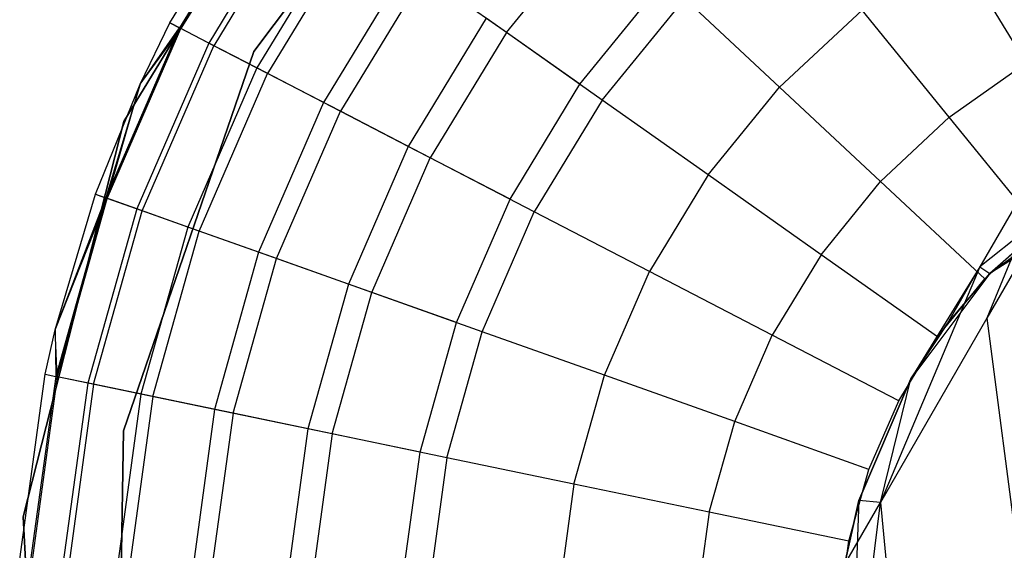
# Model space of a CAD drawing. Extents: x 0.4 to 40.3, y 0.4 to 40.3.
# Tile 17 of 243: x 10.127 to 10.481, y 3.522 to 3.712. Entities that reach past the tile are written whole.
import ezdxf

# ---------------------------------------------------------------- set-up
doc = ezdxf.new("R2010")
doc.units = 0
doc.header["$MEASUREMENT"] = 0
doc.layers.get('0').update_dxf_attribs({"color": 13, "linetype": 'CONTINUOUS'})

# ---------------------------------------------------------------- blocks, each defined once
blk = doc.blocks.new('ORTO-XII-B-11464-11465_ST0')
at = {"color": 0}
for p, q in [((10.21116, 3.70087, 10.00295), (10.29784, 3.816, 10.00295)), ((10.29784, 3.816, 3.31004), (10.21116, 3.70087, 3.31004)), ((10.29784, 3.816, 3.31004), (10.21116, 3.70087, 3.31004)), ((10.21116, 3.70087, 10.00295), (10.29784, 3.816, 10.00295)), ((10.24084, 3.80096, 10.00295), (10.1644, 3.67576, 10.00295)), ((10.1644, 3.67576, 3.31004), (10.24084, 3.80096, 3.31004)), ((10.24084, 3.80096, 10.00295), (10.1644, 3.67576, 10.00295)), ((10.1644, 3.67576, 3.31004), (10.24084, 3.80096, 3.31004)), ((10.181, 3.71119, 10.31787), (10.2159, 3.76858, 10.31787)), ((10.181, 3.71119, 11.89679), (10.2159, 3.76858, 11.89679)), ((10.181, 3.71119, 10.31787), (10.2159, 3.76858, 10.31787)), ((10.181, 3.71119, 11.89679), (10.2159, 3.76858, 11.89679)), ((10.21912, 3.76631, 10.23861), (10.1845, 3.70938, 10.23861)), ((10.21912, 3.76631, 10.23861), (10.1845, 3.70938, 10.23861)), ((10.21957, 3.766, 11.94807), (10.18499, 3.70913, 11.94807)), ((10.21957, 3.766, 11.94807), (10.18499, 3.70913, 11.94807)), ((10.22875, 3.75952, 10.16013), (10.19496, 3.70396, 10.16013)), ((10.22875, 3.75952, 10.16013), (10.19496, 3.70396, 10.16013)), ((10.23045, 3.75831, 11.99778), (10.19681, 3.703, 11.99778)), ((10.23045, 3.75831, 11.99778), (10.19681, 3.703, 11.99778)), ((10.24468, 3.74827, 10.08321), (10.21228, 3.69499, 10.08321)), ((10.24468, 3.74827, 10.08321), (10.21228, 3.69499, 10.08321)), ((10.30207, 3.70776, 12.12299), (10.33538, 3.74869, 12.12299)), ((10.30207, 3.70776, 12.12299), (10.33538, 3.74869, 12.12299)), ((10.24822, 3.74577, 12.04443), (10.21613, 3.69299, 12.04443)), ((10.24822, 3.74577, 12.04443), (10.21613, 3.69299, 12.04443)), ((10.48903, 3.69679, 12.18758), (10.4632, 3.73926, 12.17426)), ((10.48903, 3.69679, 12.18758), (10.4632, 3.73926, 12.17426)), ((10.26677, 3.73268, 10.0086), (10.23629, 3.68255, 10.0086)), ((10.26677, 3.73268, 10.0086), (10.23629, 3.68255, 10.0086)), ((10.27234, 3.72874, 12.08659), (10.24234, 3.67941, 12.08659)), ((10.27234, 3.72874, 12.08659), (10.24234, 3.67941, 12.08659)), ((10.30207, 3.70776, 12.12299), (10.27234, 3.72874, 12.08659)), ((10.30207, 3.70776, 12.12299), (10.27234, 3.72874, 12.08659)), ((10.32848, 3.68912, 9.86923), (10.359, 3.72663, 9.86923)), ((10.32848, 3.68912, 9.86923), (10.359, 3.72663, 9.86923)), ((10.33652, 3.68344, 12.15251), (10.36619, 3.71991, 12.15251)), ((10.33652, 3.68344, 12.15251), (10.36619, 3.71991, 12.15251)), ((10.40028, 3.68807, 12.17426), (10.36619, 3.71991, 12.15251)), ((10.40028, 3.68807, 12.17426), (10.36619, 3.71991, 12.15251)), ((10.40028, 3.68807, 12.17426), (10.42999, 3.71582, 12.17426)), ((10.40028, 3.68807, 12.17426), (10.42999, 3.71582, 12.17426)), ((10.46137, 3.67726, 12.18758), (10.42999, 3.71582, 12.17426)), ((10.46137, 3.67726, 12.18758), (10.42999, 3.71582, 12.17426)), ((10.29479, 3.7129, 9.93704), (10.26674, 3.66677, 9.93704)), ((10.29479, 3.7129, 9.93704), (10.26674, 3.66677, 9.93704)), ((10.32848, 3.68912, 9.86923), (10.29479, 3.7129, 9.93704)), ((10.32848, 3.68912, 9.86923), (10.29479, 3.7129, 9.93704)), ((10.53649, 3.71179, 1.26748), (10.47487, 3.60507, 1.4636)), ((10.53649, 3.71179, 1.26748), (10.47487, 3.60507, 1.4636)), ((10.1845, 3.70938, 10.23861), (10.15796, 3.64827, 10.23861)), ((10.1845, 3.70938, 10.23861), (10.15796, 3.64827, 10.23861)), ((10.15847, 3.64808, 11.94807), (10.18499, 3.70913, 11.94807)), ((10.15847, 3.64808, 11.94807), (10.18499, 3.70913, 11.94807)), ((10.1703, 3.68922, 10.31787), (10.181, 3.71119, 10.31787)), ((10.1703, 3.68922, 11.89679), (10.181, 3.71119, 11.89679)), ((10.1703, 3.68922, 10.31787), (10.181, 3.71119, 10.31787)), ((10.1703, 3.68922, 11.89679), (10.181, 3.71119, 11.89679)), ((10.1703, 3.68922, 10.31787), (10.1845, 3.70938, 10.23861)), ((10.1703, 3.68922, 10.31787), (10.1845, 3.70938, 10.23861)), ((10.1703, 3.68922, 11.89679), (10.18499, 3.70913, 11.94807)), ((10.1703, 3.68922, 11.89679), (10.18499, 3.70913, 11.94807)), ((10.181, 3.71119, 10.31787), (10.1845, 3.70938, 10.23861)), ((10.181, 3.71119, 10.31787), (10.1845, 3.70938, 10.23861)), ((10.181, 3.71119, 11.89679), (10.181, 3.71119, 10.31787)), ((10.181, 3.71119, 11.89679), (10.181, 3.71119, 10.31787)), ((10.18499, 3.70913, 11.94807), (10.181, 3.71119, 11.89679)), ((10.18499, 3.70913, 11.94807), (10.181, 3.71119, 11.89679)), ((10.19496, 3.70396, 10.16013), (10.1845, 3.70938, 10.23861)), ((10.19496, 3.70396, 10.16013), (10.1845, 3.70938, 10.23861)), ((10.19681, 3.703, 11.99778), (10.18499, 3.70913, 11.94807)), ((10.19681, 3.703, 11.99778), (10.18499, 3.70913, 11.94807)), ((10.30207, 3.70776, 12.12299), (10.27465, 3.66267, 12.12299)), ((10.30207, 3.70776, 12.12299), (10.27465, 3.66267, 12.12299)), ((10.33652, 3.68344, 12.15251), (10.30207, 3.70776, 12.12299)), ((10.33652, 3.68344, 12.15251), (10.30207, 3.70776, 12.12299)), ((10.19496, 3.70396, 10.16013), (10.16906, 3.64432, 10.16013)), ((10.19496, 3.70396, 10.16013), (10.16906, 3.64432, 10.16013)), ((10.17102, 3.64362, 11.99778), (10.19681, 3.703, 11.99778)), ((10.17102, 3.64362, 11.99778), (10.19681, 3.703, 11.99778)), ((10.21228, 3.69499, 10.08321), (10.19496, 3.70396, 10.16013)), ((10.21228, 3.69499, 10.08321), (10.19496, 3.70396, 10.16013)), ((10.21613, 3.69299, 12.04443), (10.19681, 3.703, 11.99778)), ((10.21613, 3.69299, 12.04443), (10.19681, 3.703, 11.99778)), ((10.16429, 3.56459, 10.00295), (10.21116, 3.70087, 10.00295)), ((10.21116, 3.70087, 3.31004), (10.16429, 3.56459, 3.31004)), ((10.21116, 3.70087, 3.31004), (10.16429, 3.56459, 3.31004)), ((10.16429, 3.56459, 10.00295), (10.21116, 3.70087, 10.00295)), ((10.21116, 3.70087, 3.31004), (10.21116, 3.70087, 10.00295)), ((10.21116, 3.70087, 3.31004), (10.21116, 3.70087, 10.00295)), ((10.21228, 3.69499, 10.08321), (10.18744, 3.63779, 10.08321)), ((10.21228, 3.69499, 10.08321), (10.18744, 3.63779, 10.08321)), ((10.23629, 3.68255, 10.0086), (10.21228, 3.69499, 10.08321)), ((10.23629, 3.68255, 10.0086), (10.21228, 3.69499, 10.08321)), ((10.46137, 3.67726, 12.18758), (10.48903, 3.69679, 12.18758)), ((10.46137, 3.67726, 12.18758), (10.48903, 3.69679, 12.18758)), ((10.19152, 3.63634, 12.04443), (10.21613, 3.69299, 12.04443)), ((10.19152, 3.63634, 12.04443), (10.21613, 3.69299, 12.04443)), ((10.24234, 3.67941, 12.08659), (10.21613, 3.69299, 12.04443)), ((10.24234, 3.67941, 12.08659), (10.21613, 3.69299, 12.04443)), ((10.15424, 3.64959, 10.31787), (10.1703, 3.68922, 10.31787)), ((10.15424, 3.64959, 11.89679), (10.1703, 3.68922, 11.89679)), ((10.15424, 3.64959, 10.31787), (10.1703, 3.68922, 10.31787)), ((10.15424, 3.64959, 11.89679), (10.1703, 3.68922, 11.89679)), ((10.1703, 3.68922, 10.31787), (10.15796, 3.64827, 10.23861)), ((10.1703, 3.68922, 10.31787), (10.15796, 3.64827, 10.23861)), ((10.15847, 3.64808, 11.94807), (10.1703, 3.68922, 11.89679)), ((10.15847, 3.64808, 11.94807), (10.1703, 3.68922, 11.89679)), ((10.1703, 3.68922, 11.89679), (10.1703, 3.68922, 10.31787)), ((10.1703, 3.68922, 11.89679), (10.1703, 3.68922, 10.31787)), ((10.30335, 3.6478, 9.86923), (10.32848, 3.68912, 9.86923)), ((10.30335, 3.6478, 9.86923), (10.32848, 3.68912, 9.86923)), ((10.37463, 3.65654, 12.17426), (10.40028, 3.68807, 12.17426)), ((10.37463, 3.65654, 12.17426), (10.40028, 3.68807, 12.17426)), ((10.43662, 3.65414, 12.18758), (10.40028, 3.68807, 12.17426)), ((10.43662, 3.65414, 12.18758), (10.40028, 3.68807, 12.17426)), ((10.33652, 3.68344, 12.15251), (10.31209, 3.64327, 12.15251)), ((10.33652, 3.68344, 12.15251), (10.31209, 3.64327, 12.15251)), ((10.37463, 3.65654, 12.17426), (10.33652, 3.68344, 12.15251)), ((10.37463, 3.65654, 12.17426), (10.33652, 3.68344, 12.15251)), ((10.50717, 3.68373, 1.50419), (10.47238, 3.62347, 1.70304)), ((10.50717, 3.68373, 1.50419), (10.47238, 3.62347, 1.70304)), ((10.50717, 3.68373, 1.50419), (10.47487, 3.60507, 1.4636)), ((10.50717, 3.68373, 1.50419), (10.47487, 3.60507, 1.4636)), ((10.23629, 3.68255, 10.0086), (10.21291, 3.62874, 10.0086)), ((10.23629, 3.68255, 10.0086), (10.21291, 3.62874, 10.0086)), ((10.26674, 3.66677, 9.93704), (10.23629, 3.68255, 10.0086)), ((10.26674, 3.66677, 9.93704), (10.23629, 3.68255, 10.0086)), ((10.54426, 3.68114, 1.72265), (10.47238, 3.62347, 1.70304)), ((10.54426, 3.68114, 1.72265), (10.47238, 3.62347, 1.70304)), ((10.54426, 3.68114, 1.72265), (10.47599, 3.62115, 1.9124)), ((10.54426, 3.68114, 1.72265), (10.47599, 3.62115, 1.9124)), ((10.21934, 3.62645, 12.08659), (10.24234, 3.67941, 12.08659)), ((10.21934, 3.62645, 12.08659), (10.24234, 3.67941, 12.08659)), ((10.27465, 3.66267, 12.12299), (10.24234, 3.67941, 12.08659)), ((10.27465, 3.66267, 12.12299), (10.24234, 3.67941, 12.08659)), ((10.43662, 3.65414, 12.18758), (10.46137, 3.67726, 12.18758)), ((10.43662, 3.65414, 12.18758), (10.46137, 3.67726, 12.18758)), ((10.49373, 3.63748, 12.19207), (10.46137, 3.67726, 12.18758)), ((10.49373, 3.63748, 12.19207), (10.46137, 3.67726, 12.18758)), ((10.1644, 3.67576, 10.00295), (10.12826, 3.53359, 10.00295)), ((10.12826, 3.53359, 3.31004), (10.1644, 3.67576, 3.31004)), ((10.1644, 3.67576, 10.00295), (10.12826, 3.53359, 10.00295)), ((10.12826, 3.53359, 3.31004), (10.1644, 3.67576, 3.31004)), ((10.1644, 3.67576, 10.00295), (10.1644, 3.67576, 3.31004)), ((10.1644, 3.67576, 10.00295), (10.1644, 3.67576, 3.31004)), ((10.55562, 3.6715, 3.92355), (10.47599, 3.62115, 3.92355)), ((10.55562, 3.6715, 3.92355), (10.47599, 3.62115, 3.92355)), ((10.26674, 3.66677, 9.93704), (10.24523, 3.61725, 9.93704)), ((10.26674, 3.66677, 9.93704), (10.24523, 3.61725, 9.93704)), ((10.30335, 3.6478, 9.86923), (10.26674, 3.66677, 9.93704)), ((10.30335, 3.6478, 9.86923), (10.26674, 3.66677, 9.93704)), ((10.25363, 3.61426, 12.12299), (10.27465, 3.66267, 12.12299)), ((10.25363, 3.61426, 12.12299), (10.27465, 3.66267, 12.12299)), ((10.31209, 3.64327, 12.15251), (10.27465, 3.66267, 12.12299)), ((10.31209, 3.64327, 12.15251), (10.27465, 3.66267, 12.12299)), ((10.47599, 3.62115, 1.9124), (10.53357, 3.66263, 1.9124)), ((10.53357, 3.66263, 1.9124), (10.47599, 3.62115, 3.92355)), ((10.53357, 3.66263, 1.9124), (10.47599, 3.62115, 3.92355)), ((10.47599, 3.62115, 1.9124), (10.53357, 3.66263, 1.9124)), ((10.37463, 3.65654, 12.17426), (10.35351, 3.62181, 12.17426)), ((10.37463, 3.65654, 12.17426), (10.35351, 3.62181, 12.17426)), ((10.41524, 3.62787, 12.18758), (10.37463, 3.65654, 12.17426)), ((10.41524, 3.62787, 12.18758), (10.37463, 3.65654, 12.17426)), ((10.41524, 3.62787, 12.18758), (10.43662, 3.65414, 12.18758)), ((10.41524, 3.62787, 12.18758), (10.43662, 3.65414, 12.18758)), ((10.47409, 3.61914, 12.19207), (10.43662, 3.65414, 12.18758)), ((10.47409, 3.61914, 12.19207), (10.43662, 3.65414, 12.18758)), ((10.1397, 3.60081, 10.31787), (10.15424, 3.64959, 10.31787)), ((10.1397, 3.60081, 11.89679), (10.15424, 3.64959, 11.89679)), ((10.1397, 3.60081, 10.31787), (10.15424, 3.64959, 10.31787)), ((10.1397, 3.60081, 11.89679), (10.15424, 3.64959, 11.89679)), ((10.1397, 3.60081, 10.31787), (10.15796, 3.64827, 10.23861)), ((10.1397, 3.60081, 10.31787), (10.15796, 3.64827, 10.23861)), ((10.1397, 3.60081, 11.89679), (10.15847, 3.64808, 11.94807)), ((10.1397, 3.60081, 11.89679), (10.15847, 3.64808, 11.94807)), ((10.15796, 3.64827, 10.23861), (10.13998, 3.58411, 10.23861)), ((10.15796, 3.64827, 10.23861), (10.13998, 3.58411, 10.23861)), ((10.14051, 3.584, 11.94807), (10.15847, 3.64808, 11.94807)), ((10.14051, 3.584, 11.94807), (10.15847, 3.64808, 11.94807)), ((10.15424, 3.64959, 10.31787), (10.15796, 3.64827, 10.23861)), ((10.15424, 3.64959, 10.31787), (10.15796, 3.64827, 10.23861)), ((10.15424, 3.64959, 11.89679), (10.15424, 3.64959, 10.31787)), ((10.15424, 3.64959, 11.89679), (10.15424, 3.64959, 10.31787)), ((10.15424, 3.64959, 11.89679), (10.15847, 3.64808, 11.94807)), ((10.15424, 3.64959, 11.89679), (10.15847, 3.64808, 11.94807)), ((10.16906, 3.64432, 10.16013), (10.15796, 3.64827, 10.23861)), ((10.16906, 3.64432, 10.16013), (10.15796, 3.64827, 10.23861)), ((10.17102, 3.64362, 11.99778), (10.15847, 3.64808, 11.94807)), ((10.17102, 3.64362, 11.99778), (10.15847, 3.64808, 11.94807)), ((10.28408, 3.60344, 9.86923), (10.30335, 3.6478, 9.86923)), ((10.28408, 3.60344, 9.86923), (10.30335, 3.6478, 9.86923)), ((10.16906, 3.64432, 10.16013), (10.15151, 3.58171, 10.16013)), ((10.16906, 3.64432, 10.16013), (10.15151, 3.58171, 10.16013)), ((10.15356, 3.58129, 11.99778), (10.17102, 3.64362, 11.99778)), ((10.15356, 3.58129, 11.99778), (10.17102, 3.64362, 11.99778)), ((10.18744, 3.63779, 10.08321), (10.16906, 3.64432, 10.16013)), ((10.18744, 3.63779, 10.08321), (10.16906, 3.64432, 10.16013)), ((10.19152, 3.63634, 12.04443), (10.17102, 3.64362, 11.99778)), ((10.19152, 3.63634, 12.04443), (10.17102, 3.64362, 11.99778)), ((10.29336, 3.60014, 12.15251), (10.31209, 3.64327, 12.15251)), ((10.29336, 3.60014, 12.15251), (10.31209, 3.64327, 12.15251)), ((10.35351, 3.62181, 12.17426), (10.31209, 3.64327, 12.15251)), ((10.35351, 3.62181, 12.17426), (10.31209, 3.64327, 12.15251)), ((10.18744, 3.63779, 10.08321), (10.17061, 3.57774, 10.08321)), ((10.18744, 3.63779, 10.08321), (10.17061, 3.57774, 10.08321)), ((10.21291, 3.62874, 10.0086), (10.18744, 3.63779, 10.08321)), ((10.21291, 3.62874, 10.0086), (10.18744, 3.63779, 10.08321)), ((10.47409, 3.61914, 12.19207), (10.49373, 3.63748, 12.19207)), ((10.47409, 3.61914, 12.19207), (10.49373, 3.63748, 12.19207)), ((10.17485, 3.57686, 12.04443), (10.19152, 3.63634, 12.04443)), ((10.17485, 3.57686, 12.04443), (10.19152, 3.63634, 12.04443)), ((10.21934, 3.62645, 12.08659), (10.19152, 3.63634, 12.04443)), ((10.21934, 3.62645, 12.08659), (10.19152, 3.63634, 12.04443)), ((10.21291, 3.62874, 10.0086), (10.19708, 3.57224, 10.0086)), ((10.21291, 3.62874, 10.0086), (10.19708, 3.57224, 10.0086)), ((10.24523, 3.61725, 9.93704), (10.21291, 3.62874, 10.0086)), ((10.24523, 3.61725, 9.93704), (10.21291, 3.62874, 10.0086)), ((10.41524, 3.62787, 12.18758), (10.39765, 3.59894, 12.18758)), ((10.41524, 3.62787, 12.18758), (10.39765, 3.59894, 12.18758)), ((10.45713, 3.5983, 12.19207), (10.41524, 3.62787, 12.18758)), ((10.45713, 3.5983, 12.19207), (10.41524, 3.62787, 12.18758)), ((10.20376, 3.57085, 12.08659), (10.21934, 3.62645, 12.08659)), ((10.20376, 3.57085, 12.08659), (10.21934, 3.62645, 12.08659)), ((10.25363, 3.61426, 12.12299), (10.21934, 3.62645, 12.08659)), ((10.25363, 3.61426, 12.12299), (10.21934, 3.62645, 12.08659)), ((10.47238, 3.62347, 1.70304), (10.43662, 3.53882, 1.68223)), ((10.47238, 3.62347, 1.70304), (10.43662, 3.53882, 1.68223)), ((10.47238, 3.62347, 1.70304), (10.44748, 3.58321, 1.9124)), ((10.47238, 3.62347, 1.70304), (10.44748, 3.58321, 1.9124)), ((10.47238, 3.62347, 1.70304), (10.46058, 3.60304, 1.9124)), ((10.47238, 3.62347, 1.70304), (10.46058, 3.60304, 1.9124)), ((10.47238, 3.62347, 1.70304), (10.47599, 3.62115, 1.9124)), ((10.47238, 3.62347, 1.70304), (10.47599, 3.62115, 1.9124)), ((10.33731, 3.58452, 12.17426), (10.35351, 3.62181, 12.17426)), ((10.33731, 3.58452, 12.17426), (10.35351, 3.62181, 12.17426)), ((10.39765, 3.59894, 12.18758), (10.35351, 3.62181, 12.17426)), ((10.39765, 3.59894, 12.18758), (10.35351, 3.62181, 12.17426)), ((10.47599, 3.62115, 3.92355), (10.44748, 3.58321, 3.92355)), ((10.47599, 3.62115, 3.92355), (10.44748, 3.58321, 3.92355)), ((10.46058, 3.60304, 1.9124), (10.47599, 3.62115, 1.9124)), ((10.47599, 3.62115, 3.92355), (10.46058, 3.60304, 1.9124)), ((10.46058, 3.60304, 1.9124), (10.47599, 3.62115, 1.9124)), ((10.47599, 3.62115, 3.92355), (10.46058, 3.60304, 1.9124)), ((10.47599, 3.62115, 1.9124), (10.47599, 3.62115, 3.92355)), ((10.47599, 3.62115, 1.9124), (10.47599, 3.62115, 3.92355)), ((10.24523, 3.61725, 9.93704), (10.23067, 3.56526, 9.93704)), ((10.24523, 3.61725, 9.93704), (10.23067, 3.56526, 9.93704)), ((10.28408, 3.60344, 9.86923), (10.24523, 3.61725, 9.93704)), ((10.28408, 3.60344, 9.86923), (10.24523, 3.61725, 9.93704)), ((10.45713, 3.5983, 12.19207), (10.47409, 3.61914, 12.19207)), ((10.45713, 3.5983, 12.19207), (10.47409, 3.61914, 12.19207)), ((10.23939, 3.56345, 12.12299), (10.25363, 3.61426, 12.12299)), ((10.23939, 3.56345, 12.12299), (10.25363, 3.61426, 12.12299)), ((10.29336, 3.60014, 12.15251), (10.25363, 3.61426, 12.12299)), ((10.29336, 3.60014, 12.15251), (10.25363, 3.61426, 12.12299)), ((10.27104, 3.55687, 9.86923), (10.28408, 3.60344, 9.86923)), ((10.27104, 3.55687, 9.86923), (10.28408, 3.60344, 9.86923)), ((10.47487, 3.60507, 1.4636), (10.43662, 3.53882, 1.68223)), ((10.47487, 3.60507, 1.4636), (10.43662, 3.53882, 1.68223)), ((10.44748, 3.58321, 1.9124), (10.46058, 3.60304, 1.9124)), ((10.46058, 3.60304, 1.9124), (10.44748, 3.58321, 3.92355)), ((10.46058, 3.60304, 1.9124), (10.44748, 3.58321, 3.92355)), ((10.44748, 3.58321, 1.9124), (10.46058, 3.60304, 1.9124)), ((10.47487, 3.60507, 1.4636), (10.48629, 3.51781, 1.42996)), ((10.47487, 3.60507, 1.4636), (10.48629, 3.51781, 1.42996)), ((10.13612, 3.58491, 10.31787), (10.1397, 3.60081, 10.31787)), ((10.13612, 3.58491, 11.89679), (10.1397, 3.60081, 11.89679)), ((10.13612, 3.58491, 10.31787), (10.1397, 3.60081, 10.31787)), ((10.13612, 3.58491, 11.89679), (10.1397, 3.60081, 11.89679)), ((10.1397, 3.60081, 10.31787), (10.13998, 3.58411, 10.23861)), ((10.1397, 3.60081, 10.31787), (10.13998, 3.58411, 10.23861)), ((10.1397, 3.60081, 11.89679), (10.1397, 3.60081, 10.31787)), ((10.1397, 3.60081, 11.89679), (10.1397, 3.60081, 10.31787)), ((10.14051, 3.584, 11.94807), (10.1397, 3.60081, 11.89679)), ((10.14051, 3.584, 11.94807), (10.1397, 3.60081, 11.89679)), ((10.28067, 3.55487, 12.15251), (10.29336, 3.60014, 12.15251)), ((10.28067, 3.55487, 12.15251), (10.29336, 3.60014, 12.15251)), ((10.33731, 3.58452, 12.17426), (10.29336, 3.60014, 12.15251)), ((10.33731, 3.58452, 12.17426), (10.29336, 3.60014, 12.15251)), ((10.38416, 3.56787, 12.18758), (10.39765, 3.59894, 12.18758)), ((10.38416, 3.56787, 12.18758), (10.39765, 3.59894, 12.18758)), ((10.44317, 3.57535, 12.19207), (10.39765, 3.59894, 12.18758)), ((10.44317, 3.57535, 12.19207), (10.39765, 3.59894, 12.18758)), ((10.44317, 3.57535, 12.19207), (10.45713, 3.5983, 12.19207)), ((10.44317, 3.57535, 12.19207), (10.45713, 3.5983, 12.19207)), ((10.12698, 3.51837, 10.31787), (10.13612, 3.58491, 10.31787)), ((10.12698, 3.51837, 11.89679), (10.13612, 3.58491, 11.89679)), ((10.12698, 3.51837, 10.31787), (10.13612, 3.58491, 10.31787)), ((10.12698, 3.51837, 11.89679), (10.13612, 3.58491, 11.89679)), ((10.13612, 3.58491, 10.31787), (10.13998, 3.58411, 10.23861)), ((10.13612, 3.58491, 10.31787), (10.13998, 3.58411, 10.23861)), ((10.13612, 3.58491, 11.89679), (10.13612, 3.58491, 10.31787)), ((10.13612, 3.58491, 11.89679), (10.13612, 3.58491, 10.31787)), ((10.13612, 3.58491, 11.89679), (10.14051, 3.584, 11.94807)), ((10.13612, 3.58491, 11.89679), (10.14051, 3.584, 11.94807)), ((10.32634, 3.54538, 12.17426), (10.33731, 3.58452, 12.17426)), ((10.32634, 3.54538, 12.17426), (10.33731, 3.58452, 12.17426)), ((10.38416, 3.56787, 12.18758), (10.33731, 3.58452, 12.17426)), ((10.38416, 3.56787, 12.18758), (10.33731, 3.58452, 12.17426)), ((10.13998, 3.58411, 10.23861), (10.13091, 3.5181, 10.23861)), ((10.13998, 3.58411, 10.23861), (10.13091, 3.5181, 10.23861)), ((10.14051, 3.584, 11.94807), (10.13145, 3.51806, 11.94807)), ((10.14051, 3.584, 11.94807), (10.13145, 3.51806, 11.94807)), ((10.15151, 3.58171, 10.16013), (10.13998, 3.58411, 10.23861)), ((10.15151, 3.58171, 10.16013), (10.13998, 3.58411, 10.23861)), ((10.15356, 3.58129, 11.99778), (10.14051, 3.584, 11.94807)), ((10.15356, 3.58129, 11.99778), (10.14051, 3.584, 11.94807)), ((10.15151, 3.58171, 10.16013), (10.14266, 3.51729, 10.16013)), ((10.15151, 3.58171, 10.16013), (10.14266, 3.51729, 10.16013)), ((10.15356, 3.58129, 11.99778), (10.14474, 3.51715, 11.99778)), ((10.15356, 3.58129, 11.99778), (10.14474, 3.51715, 11.99778)), ((10.17061, 3.57774, 10.08321), (10.15151, 3.58171, 10.16013)), ((10.17061, 3.57774, 10.08321), (10.15151, 3.58171, 10.16013)), ((10.17485, 3.57686, 12.04443), (10.15356, 3.58129, 11.99778)), ((10.17485, 3.57686, 12.04443), (10.15356, 3.58129, 11.99778)), ((10.44748, 3.58321, 3.92355), (10.42888, 3.53955, 3.92355)), ((10.42888, 3.53955, 1.9124), (10.44748, 3.58321, 1.9124)), ((10.42888, 3.53955, 1.9124), (10.44748, 3.58321, 1.9124)), ((10.44748, 3.58321, 3.92355), (10.42888, 3.53955, 3.92355)), ((10.43662, 3.53882, 1.68223), (10.44748, 3.58321, 1.9124)), ((10.43662, 3.53882, 1.68223), (10.44748, 3.58321, 1.9124)), ((10.44748, 3.58321, 1.9124), (10.44748, 3.58321, 3.92355)), ((10.44748, 3.58321, 1.9124), (10.44748, 3.58321, 3.92355)), ((10.17061, 3.57774, 10.08321), (10.16212, 3.51596, 10.08321)), ((10.17061, 3.57774, 10.08321), (10.16212, 3.51596, 10.08321)), ((10.19708, 3.57224, 10.0086), (10.17061, 3.57774, 10.08321)), ((10.19708, 3.57224, 10.0086), (10.17061, 3.57774, 10.08321)), ((10.17485, 3.57686, 12.04443), (10.16644, 3.51567, 12.04443)), ((10.17485, 3.57686, 12.04443), (10.16644, 3.51567, 12.04443)), ((10.20376, 3.57085, 12.08659), (10.17485, 3.57686, 12.04443)), ((10.20376, 3.57085, 12.08659), (10.17485, 3.57686, 12.04443)), ((10.43247, 3.5507, 12.19207), (10.44317, 3.57535, 12.19207)), ((10.43247, 3.5507, 12.19207), (10.44317, 3.57535, 12.19207)), ((10.19708, 3.57224, 10.0086), (10.18909, 3.51412, 10.0086)), ((10.19708, 3.57224, 10.0086), (10.18909, 3.51412, 10.0086)), ((10.20376, 3.57085, 12.08659), (10.1959, 3.51365, 12.08659)), ((10.20376, 3.57085, 12.08659), (10.1959, 3.51365, 12.08659)), ((10.23067, 3.56526, 9.93704), (10.19708, 3.57224, 10.0086)), ((10.23067, 3.56526, 9.93704), (10.19708, 3.57224, 10.0086)), ((10.23939, 3.56345, 12.12299), (10.20376, 3.57085, 12.08659)), ((10.23939, 3.56345, 12.12299), (10.20376, 3.57085, 12.08659)), ((10.37502, 3.53527, 12.18758), (10.38416, 3.56787, 12.18758)), ((10.37502, 3.53527, 12.18758), (10.38416, 3.56787, 12.18758)), ((10.43247, 3.5507, 12.19207), (10.38416, 3.56787, 12.18758)), ((10.43247, 3.5507, 12.19207), (10.38416, 3.56787, 12.18758)), ((10.16183, 3.42049, 10.00295), (10.16429, 3.56459, 10.00295)), ((10.16429, 3.56459, 3.31004), (10.16183, 3.42049, 3.31004)), ((10.16429, 3.56459, 3.31004), (10.16183, 3.42049, 3.31004)), ((10.16183, 3.42049, 10.00295), (10.16429, 3.56459, 10.00295)), ((10.16429, 3.56459, 3.31004), (10.16429, 3.56459, 10.00295)), ((10.16429, 3.56459, 3.31004), (10.16429, 3.56459, 10.00295)), ((10.23067, 3.56526, 9.93704), (10.22332, 3.51178, 9.93704)), ((10.23067, 3.56526, 9.93704), (10.22332, 3.51178, 9.93704)), ((10.27104, 3.55687, 9.86923), (10.23067, 3.56526, 9.93704)), ((10.27104, 3.55687, 9.86923), (10.23067, 3.56526, 9.93704)), ((10.23939, 3.56345, 12.12299), (10.23221, 3.51117, 12.12299)), ((10.23939, 3.56345, 12.12299), (10.23221, 3.51117, 12.12299)), ((10.28067, 3.55487, 12.15251), (10.23939, 3.56345, 12.12299)), ((10.28067, 3.55487, 12.15251), (10.23939, 3.56345, 12.12299)), ((10.26445, 3.50896, 9.86923), (10.27104, 3.55687, 9.86923)), ((10.26445, 3.50896, 9.86923), (10.27104, 3.55687, 9.86923)), ((10.28067, 3.55487, 12.15251), (10.27427, 3.50829, 12.15251)), ((10.28067, 3.55487, 12.15251), (10.27427, 3.50829, 12.15251)), ((10.32634, 3.54538, 12.17426), (10.28067, 3.55487, 12.15251)), ((10.32634, 3.54538, 12.17426), (10.28067, 3.55487, 12.15251)), ((10.42522, 3.52483, 12.19207), (10.43247, 3.5507, 12.19207)), ((10.42522, 3.52483, 12.19207), (10.43247, 3.5507, 12.19207)), ((10.32634, 3.54538, 12.17426), (10.32081, 3.50511, 12.17426)), ((10.32634, 3.54538, 12.17426), (10.32081, 3.50511, 12.17426)), ((10.37502, 3.53527, 12.18758), (10.32634, 3.54538, 12.17426)), ((10.37502, 3.53527, 12.18758), (10.32634, 3.54538, 12.17426)), ((10.42365, 3.51636, 1.9124), (10.42888, 3.53955, 1.9124)), ((10.42888, 3.53955, 3.92355), (10.42365, 3.51636, 1.9124)), ((10.42365, 3.51636, 1.9124), (10.42888, 3.53955, 1.9124)), ((10.42888, 3.53955, 3.92355), (10.42365, 3.51636, 1.9124)), ((10.42365, 3.51636, 1.9124), (10.43662, 3.53882, 1.68223)), ((10.42365, 3.51636, 1.9124), (10.43662, 3.53882, 1.68223)), ((10.42888, 3.53955, 3.92355), (10.42508, 3.44541, 3.92355)), ((10.42888, 3.53955, 3.92355), (10.42508, 3.44541, 3.92355)), ((10.42508, 3.44541, 1.9124), (10.43662, 3.53882, 1.68223)), ((10.42508, 3.44541, 1.9124), (10.43662, 3.53882, 1.68223)), ((10.43662, 3.53882, 1.68223), (10.42888, 3.53955, 1.9124)), ((10.43662, 3.53882, 1.68223), (10.42888, 3.53955, 1.9124)), ((10.42888, 3.53955, 1.9124), (10.42888, 3.53955, 3.92355)), ((10.42888, 3.53955, 1.9124), (10.42888, 3.53955, 3.92355)), ((10.43662, 3.53882, 1.68223), (10.44517, 3.44659, 1.66498)), ((10.43662, 3.53882, 1.68223), (10.44517, 3.44659, 1.66498)), ((10.37502, 3.53527, 12.18758), (10.37041, 3.50172, 12.18758)), ((10.37502, 3.53527, 12.18758), (10.37041, 3.50172, 12.18758)), ((10.42522, 3.52483, 12.19207), (10.37502, 3.53527, 12.18758)), ((10.42522, 3.52483, 12.19207), (10.37502, 3.53527, 12.18758)), ((10.12826, 3.53359, 10.00295), (10.13563, 3.38708, 10.00295)), ((10.13563, 3.38708, 3.31004), (10.12826, 3.53359, 3.31004)), ((10.12826, 3.53359, 10.00295), (10.13563, 3.38708, 10.00295)), ((10.12826, 3.53359, 10.00295), (10.12826, 3.53359, 3.31004)), ((10.13563, 3.38708, 3.31004), (10.12826, 3.53359, 3.31004)), ((10.12826, 3.53359, 10.00295), (10.12826, 3.53359, 3.31004)), ((10.42156, 3.49822, 12.19207), (10.42522, 3.52483, 12.19207)), ((10.42156, 3.49822, 12.19207), (10.42522, 3.52483, 12.19207))]:
    blk.add_line(p, q, dxfattribs=at)

msp = doc.modelspace()

# ---------------------------------------------------------------- block references
at = {"color": 0}
msp.add_blockref('ORTO-XII-B-11464-11465_ST0', (0, 0), dxfattribs=at)

doc.saveas('drawing.dxf')
